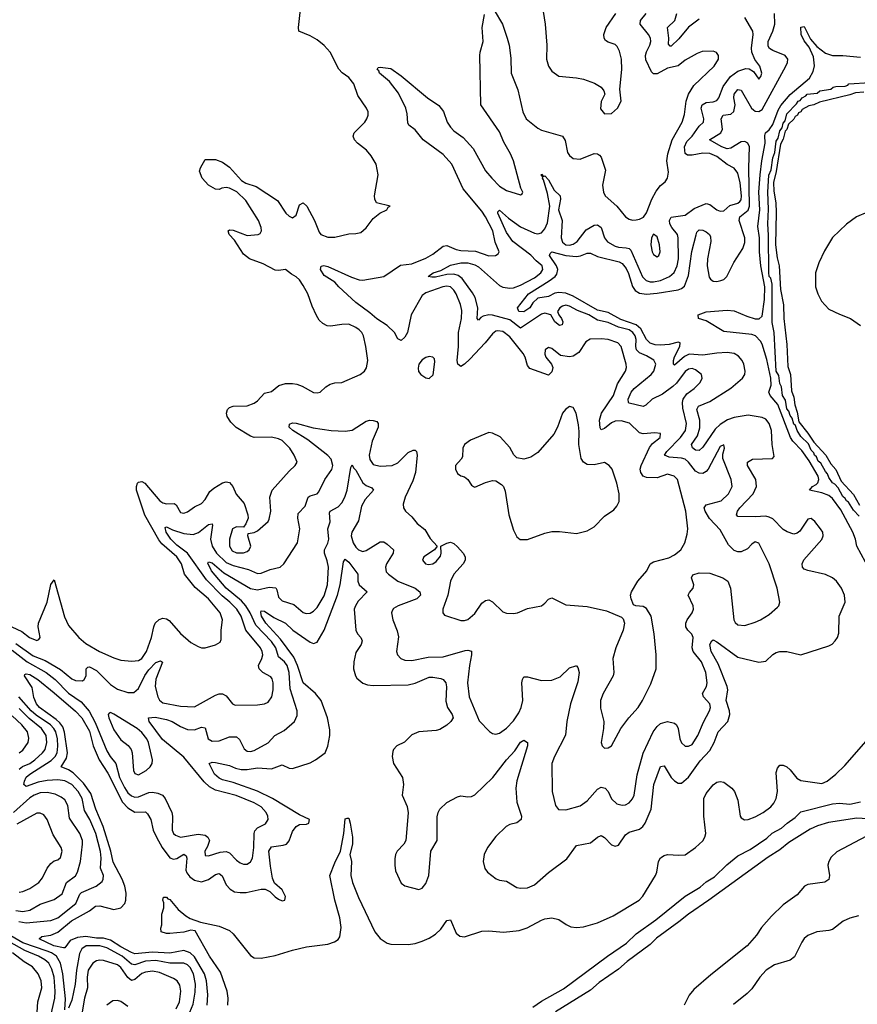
# Model space of a CAD drawing. Header units: inches. Extents: x 1682530 to 1839546, y 640742 to 791647.
# Tile 29 of 256: x 1703952 to 1708732, y 652076 to 657695. Entities that reach past the tile are written whole.
import ezdxf

# ---------------------------------------------------------------- set-up
doc = ezdxf.new("R2010")
doc.units = ezdxf.units.IN
doc.header["$MEASUREMENT"] = 0
doc.layers.add('B7605', color=7, linetype='Continuous')

msp = doc.modelspace()

# ---------------------------------------------------------------- linework, layer by layer
at = {"layer": 'B7605', "color": 5}
for points, elevation in [([(1706931.5, 657790), (1706950.2, 657670.2), (1706960.2, 657550), (1706959, 657470), (1706970.4, 657430), (1706990, 657400.5), (1707030, 657372.7), (1707130, 657364.2), (1707170, 657356), (1707232.4, 657332.4), (1707270.8, 657310), (1707286.8, 657290), (1707291.3, 657270), (1707270, 657228), (1707267.3, 657187.3), (1707290, 657158.8), (1707330, 657160.7), (1707364, 657190), (1707384, 657230), (1707378, 657298), (1707388.7, 657410), (1707386.2, 657470), (1707375.7, 657515.7), (1707361.8, 657541.8), (1707350, 657553.3), (1707310, 657566.6), (1707296, 657576), (1707286.9, 657590), (1707285.1, 657610), (1707299.3, 657650), (1707354, 657730)], 480), ([(1703907.6, 654230), (1703963.7, 654203.7), (1704008.8, 654170), (1704050, 654152.7), (1704062, 654158), (1704069.5, 654170), (1704057.6, 654230), (1704060.3, 654250), (1704109.9, 654370), (1704130, 654471), (1704150, 654498), (1704207.2, 654287.2), (1704230, 654238), (1704290, 654168.7), (1704330, 654134.5), (1704408.6, 654088.6), (1704490, 654052.6), (1704530, 654040.2), (1704593.3, 654033.3), (1704630, 654038.2), (1704650, 654049.7), (1704676.3, 654090), (1704705.1, 654170), (1704717.6, 654230), (1704726.2, 654250), (1704747.8, 654272.2), (1704770, 654278.7), (1704790, 654275.8), (1704806, 654266), (1704870, 654191.1), (1704930, 654140.3), (1704970, 654118.4), (1704990, 654110.5), (1705010, 654110.4), (1705070, 654126.4), (1705097.3, 654142.8), (1705103, 654157), (1705102, 654210), (1705109.8, 654270), (1705095.8, 654310), (1705029.9, 654390), (1704954.5, 654454.5), (1704892.5, 654530), (1704876.4, 654590), (1704850, 654628.7), (1704763.8, 654703.8), (1704745.8, 654725.8), (1704666.4, 654866.4), (1704619.2, 655010), (1704618.1, 655030), (1704625, 655050), (1704630, 655055.7), (1704650, 655059.8), (1704667.5, 655050), (1704751.3, 654950), (1704770, 654937.6), (1704790, 654932.5), (1704834.3, 654934.3), (1704846.3, 654926.3), (1704870, 654882), (1704890, 654879.6), (1704910, 654886.7), (1704950, 654914.3), (1704990, 654934), (1705010, 654957.1), (1705037.6, 655002.4), (1705059.5, 655020.5), (1705110, 655051.1), (1705130, 655058.2), (1705150, 655054.3), (1705168, 655030), (1705187.2, 654987.2), (1705233.2, 654933.2), (1705254.9, 654870), (1705256.4, 654850), (1705242.9, 654817.1), (1705230, 654799.3), (1705190, 654801.1), (1705167.7, 654790), (1705150.2, 654729.8), (1705149.5, 654690), (1705164.3, 654664.2), (1705190, 654652.3), (1705230, 654652.5), (1705250, 654659.3), (1705262.4, 654670), (1705270.7, 654690), (1705253.6, 654750), (1705256.5, 654763.5), (1705290, 654768.8), (1705310, 654777.1), (1705370, 654830.6), (1705376.2, 654843.8), (1705385.6, 654890), (1705380.7, 654970), (1705393.3, 655010), (1705490, 655118), (1705525.1, 655150), (1705536.2, 655170), (1705519.2, 655210), (1705493.3, 655250), (1705450, 655292.8), (1705430, 655302.5), (1705390, 655311.7), (1705289.9, 655309.9), (1705270, 655317.3), (1705188.1, 655368.1), (1705157.3, 655397.3), (1705136.2, 655430), (1705131.9, 655450), (1705137.7, 655470), (1705150, 655482.3), (1705170, 655490.2), (1705250, 655491.4), (1705290, 655506.5), (1705310, 655520.3), (1705350, 655563.1), (1705390, 655573.7), (1705431.9, 655608.1), (1705470, 655619.6), (1705510, 655619.6), (1705534.3, 655614.3), (1705563.6, 655603.6), (1705630, 655567.7), (1705650, 655564.9), (1705668, 655570), (1705700.1, 655599.9), (1705724.7, 655615.3), (1705750, 655622.4), (1705790, 655625.3), (1705895.1, 655670), (1705920.7, 655690), (1705932.3, 655707.8), (1705938.3, 655750), (1705928.4, 655830), (1705914.8, 655890), (1705904.4, 655910), (1705890, 655924.4), (1705870, 655939.2), (1705830, 655957.2), (1705790, 655956.4), (1705725.5, 655945.5), (1705707.7, 655947.7), (1705681.6, 655961.6), (1705661.1, 655981.1), (1705646.3, 656006.3), (1705620.8, 656060.8), (1705596.5, 656130), (1705570, 656178.3), (1705550, 656209.7), (1705530, 656227.6), (1705502.8, 656242.8), (1705470, 656269.6), (1705430, 656262.8), (1705410, 656266), (1705342.1, 656302.1), (1705264.7, 656330), (1705230, 656357.2), (1705177.7, 656437.7), (1705147.3, 656470), (1705141.2, 656490), (1705150, 656494.9), (1705170, 656493.1), (1705250, 656464.4), (1705314, 656470), (1705324.9, 656475.1), (1705332.6, 656490), (1705330.8, 656510), (1705315, 656550), (1705243.8, 656663.8), (1705192.2, 656712.2), (1705150, 656733.5), (1705130, 656736.8), (1705106.5, 656733.5), (1705090, 656725.7), (1705070, 656727.1), (1705029.6, 656750), (1704993.2, 656790), (1704979, 656830), (1704984, 656850), (1705010, 656898), (1705070, 656897.1), (1705110, 656881.6), (1705150, 656854), (1705217.3, 656777.3), (1705242.5, 656762.5), (1705302.4, 656742.4), (1705424, 656664), (1705471.7, 656590), (1705490, 656572.9), (1705510, 656564.6), (1705530, 656579.3), (1705550, 656638), (1705570, 656650.3), (1705591.4, 656631.4), (1705635.5, 656550), (1705661.8, 656481.8), (1705670.6, 656470), (1705710, 656453.1), (1705750, 656454.6), (1705830, 656473.7), (1705870, 656474.4), (1705898.9, 656481.1), (1705930, 656507.7), (1705970, 656561), (1706008, 656590), (1706048, 656610), (1706055.3, 656624.7), (1706066, 656630), (1705989, 656650), (1705979, 656670), (1705977.2, 656690), (1705998.7, 656810), (1705986.6, 656870), (1705959, 656919), (1705931.6, 656950), (1705879.7, 656990), (1705863, 657010), (1705856.3, 657030), (1705861.6, 657050), (1705922, 657110), (1705933.3, 657130), (1705940.5, 657150), (1705940.7, 657170), (1705932, 657190), (1705882.9, 657262.9), (1705858.5, 657330), (1705830, 657365.7), (1705792.5, 657392.5), (1705773.6, 657413.6), (1705724.6, 657510), (1705690, 657547.1), (1705650, 657579.8), (1705610, 657603.1), (1705546, 657630), (1705543.5, 657650), (1705554, 657754)], 480), ([(1703930, 654135.2), (1704030, 654065), (1704097.5, 654037.5), (1704185.8, 653985.8), (1704250, 653933), (1704270, 653923.7), (1704310, 653922.2), (1704321.1, 653930), (1704331.6, 653950), (1704331.6, 653990), (1704340.8, 653999.2), (1704350, 654000.8), (1704390, 653980.9), (1704470, 653901.7), (1704510, 653874), (1704570, 653855.6), (1704604.2, 653855.8), (1704630, 653878.4), (1704667.5, 653952.5), (1704690, 653985), (1704730, 654025.6), (1704756.2, 654036.2), (1704767.9, 654027.9), (1704728.8, 653931.2), (1704726.1, 653890), (1704740.4, 653830), (1704751.1, 653811.1), (1704770, 653796.8), (1704870, 653777), (1704950, 653774.2), (1705070, 653839.6), (1705090, 653847.2), (1705110, 653848.5), (1705130, 653837.1), (1705166, 653790), (1705182.7, 653782.8), (1705310, 653784.2), (1705350, 653790.3), (1705370, 653800.8), (1705392.1, 653830), (1705399.2, 653870), (1705398.3, 653910), (1705393.3, 653933.3), (1705384.9, 653945), (1705339.2, 653970), (1705319.4, 653990), (1705314.8, 654010), (1705334.5, 654050), (1705339.3, 654070), (1705336.7, 654090), (1705325.8, 654110), (1705243.7, 654210), (1705215.7, 654290), (1705190.7, 654330), (1705152, 654370), (1705107.2, 654407.2), (1705018.7, 654498.7), (1704909.3, 654650), (1704850, 654695.9), (1704815.4, 654730), (1704787.9, 654770), (1704782.6, 654797.4), (1704790, 654801.3), (1704823.5, 654783.5), (1704890, 654763.4), (1704943.2, 654756.8), (1704972.1, 654767.9), (1705030, 654814.7), (1705050, 654817.6), (1705052.7, 654810), (1705041.7, 654730), (1705050, 654690.2), (1705075.4, 654650), (1705130, 654596.8), (1705170, 654579.6), (1705257.4, 654557.4), (1705310, 654535.3), (1705330, 654536.1), (1705382.5, 654557.5), (1705438.9, 654570), (1705459.8, 654590), (1705536.9, 654710), (1705550.6, 654789.4), (1705539.8, 654850), (1705542.5, 654877.5), (1705581.2, 654918.8), (1705599.3, 654970), (1705610, 654978), (1705650, 654989.4), (1705660, 655000), (1705694.4, 655070), (1705732.9, 655127.1), (1705739, 655150), (1705730, 655187.1), (1705710, 655208.5), (1705597.5, 655297.5), (1705510.9, 655350), (1705489.8, 655370), (1705492.7, 655387.3), (1705510, 655394), (1705530, 655392.4), (1705626.6, 655366.6), (1705729.2, 655350.8), (1705810, 655346), (1705850, 655352.7), (1705930, 655403.8), (1705950, 655409.3), (1705970, 655408.2), (1705990, 655401.1), (1705998, 655390), (1705997.3, 655370), (1705964.2, 655290), (1705947.5, 655210), (1705950, 655184.4), (1705970, 655156.9), (1706010, 655147.7), (1706078, 655150), (1706110, 655166.3), (1706170, 655225.5), (1706197.6, 655237.6), (1706210, 655238.7), (1706217.4, 655230), (1706221.1, 655210), (1706211.8, 655110), (1706196, 655064), (1706151.5, 654970), (1706141.1, 654930), (1706143.1, 654910), (1706154.4, 654890), (1706190, 654858.7), (1706220.4, 654820.4), (1706264.6, 654784.6), (1706294.3, 654734.3), (1706334, 654690), (1706318.8, 654670), (1706258, 654630), (1706250.4, 654610), (1706267.7, 654590), (1706285.9, 654585.9), (1706310, 654589.3), (1706330, 654602), (1706353, 654633), (1706357.4, 654650), (1706355.3, 654690), (1706390, 654708.4), (1706410, 654713.4), (1706430, 654706.4), (1706450, 654686.7), (1706483.1, 654650), (1706493.8, 654630), (1706493.8, 654610), (1706483.2, 654590), (1706430.2, 654530), (1706410.2, 654490), (1706396.3, 654410), (1706366.3, 654330), (1706366.4, 654310), (1706377.3, 654297.3), (1706470, 654266.3), (1706490, 654266), (1706510, 654271.8), (1706550, 654306.4), (1706590, 654364.2), (1706610, 654380.3), (1706630, 654383.7), (1706650, 654371.8), (1706710, 654316), (1706730, 654307.2), (1706770, 654305.3), (1706794, 654310), (1706850, 654335.3), (1706929.6, 654350.4), (1706950, 654364.9), (1706970, 654387.3), (1706990, 654394.9), (1707070, 654355.8), (1707190, 654346.7), (1707301.1, 654321.1), (1707386, 654286), (1707396, 654276), (1707404, 654250), (1707395.8, 654210), (1707354.9, 654110), (1707337.6, 654050), (1707342.4, 653970), (1707339.6, 653950), (1707282.3, 653850), (1707266.8, 653810), (1707266.4, 653766.4), (1707286, 653690), (1707284.6, 653650), (1707270.4, 653570), (1707277.3, 653550), (1707290, 653537.3), (1707310, 653539.1), (1707329.6, 653550.4), (1707383.5, 653650), (1707428.5, 653710), (1707481.2, 653770), (1707506, 653810), (1707555, 653905), (1707585.3, 653990), (1707583.8, 654070), (1707573.3, 654190), (1707555.4, 654290), (1707530, 654335.1), (1707510, 654346.6), (1707469.1, 654349.1), (1707454.6, 654354.6), (1707441.2, 654390), (1707439, 654410), (1707444, 654430), (1707479.5, 654490), (1707530.8, 654549.2), (1707551.3, 654590), (1707570, 654601.2), (1707657.1, 654622.9), (1707690, 654640.7), (1707725.7, 654670), (1707748.7, 654710), (1707761.6, 654758.4), (1707764.8, 654790), (1707754.3, 654890), (1707707.1, 655070), (1707687.3, 655090), (1707650, 655101.6), (1707590, 655080.2), (1707530, 655083.2), (1707510, 655089.9), (1707496.2, 655110), (1707493.8, 655130), (1707498.5, 655150), (1707545.8, 655254.2), (1707563.8, 655276.2), (1707606.6, 655310), (1707610, 655332.7), (1707576.3, 655336.3), (1707510, 655331.4), (1707490, 655336.5), (1707432.4, 655392.4), (1707385, 655405), (1707350, 655403.1), (1707330, 655394.8), (1707290, 655362.2), (1707270, 655354.3), (1707264.8, 655364.8), (1707262.1, 655410), (1707272.4, 655450), (1707340.4, 655550), (1707363.2, 655616.8), (1707409, 655690), (1707414.6, 655710), (1707413.3, 655730), (1707384.6, 655830), (1707366, 655850), (1707310, 655869.9), (1707270, 655874.5), (1707208.7, 655871.3), (1707182.7, 655857.3), (1707144.2, 655795.8), (1707110, 655775.7), (1707090, 655771.5), (1707039.3, 655779.3), (1706990, 655819.1), (1706970, 655825.1), (1706950.4, 655810), (1706950, 655786.8), (1706954.7, 655770), (1706987.2, 655730), (1706994.7, 655710), (1706990, 655684.7), (1706970, 655665.7), (1706863.7, 655703.7), (1706850, 655721.6), (1706836.9, 655770), (1706826.5, 655790), (1706750, 655885.9), (1706710, 655916.3), (1706681.2, 655918.8), (1706670, 655917.1), (1706650, 655903.1), (1706609.2, 655850.8), (1706521.9, 655758.1), (1706490, 655728.2), (1706470, 655716.4), (1706453.7, 655730), (1706449.9, 655750), (1706456.1, 655830), (1706456.2, 655910), (1706474.5, 655990), (1706475.3, 656035.3), (1706468.1, 656070), (1706442.5, 656130), (1706430, 656152.1), (1706410, 656169.9), (1706390, 656173.6), (1706366.7, 656170), (1706270, 656136), (1706250, 656120.4), (1706186.4, 656010), (1706165.7, 655910), (1706150, 655883.1), (1706130, 655865.1), (1706110, 655873.3), (1706090.7, 655910), (1706050, 655949.9), (1705990, 655987.1), (1705950, 656022.7), (1705870, 656082), (1705773.7, 656170), (1705750, 656197.4), (1705690, 656235.1), (1705669.8, 656270), (1705671.9, 656288.1), (1705688, 656292.1), (1705710, 656286), (1705846, 656226), (1705890, 656210.9), (1705910.6, 656209.4), (1706030, 656230.2), (1706125.8, 656294.2), (1706190, 656300.9), (1706270, 656333.9), (1706310, 656356.6), (1706370, 656402.5), (1706390, 656405.7), (1706443.6, 656383.6), (1706470, 656377.5), (1706554.4, 656374.4), (1706630, 656348), (1706668, 656350), (1706682, 656358), (1706689.3, 656370.7), (1706665.9, 656425.9), (1706651.7, 656490), (1706611.5, 656570), (1706590, 656603), (1706483.7, 656730), (1706418.6, 656870), (1706370, 656926.4), (1706254.8, 657010), (1706210, 657067.3), (1706172.6, 657092.6), (1706166.7, 657106.7), (1706163, 657157), (1706155.4, 657190), (1706114.9, 657274.9), (1706061.9, 657341.9), (1706006.6, 657390), (1706002.4, 657402.4), (1705993.2, 657410), (1705998, 657422), (1706010, 657424), (1706070, 657415.8), (1706130, 657375.3), (1706279.5, 657250), (1706344.4, 657204.5), (1706371.1, 657171.1), (1706392.7, 657110), (1706410, 657081.1), (1706430, 657060.3), (1706483.4, 657023.4), (1706540.1, 656960.1), (1706610, 656832.2), (1706646.3, 656790), (1706690, 656745), (1706730, 656719.6), (1706810, 656696), (1706819.3, 656700.7), (1706824, 656710), (1706812.9, 656732.9), (1706770.5, 656890), (1706752.9, 656930), (1706716.2, 656996.2), (1706690, 657056), (1706583.6, 657210), (1706578.3, 657490), (1706579.7, 657510), (1706596.9, 657570), (1706592.1, 657650), (1706605.4, 657725.4)], 460), ([(1705022.2, 652070), (1705025.7, 652130), (1705018.6, 652210), (1705007.7, 652250), (1704950, 652346.8), (1704925.2, 652370), (1704890, 652381.9), (1704810, 652366.8), (1704710, 652374), (1704610, 652364.3), (1704590, 652370.5), (1704530, 652403.6), (1704470, 652442.2), (1704430, 652453.9), (1704390, 652453.8), (1704330, 652462.8), (1704282.2, 652457.8), (1704241.1, 652438.9), (1704210, 652397.4), (1704202.9, 652397.1), (1704147.6, 652410), (1704063.1, 652450), (1704078.2, 652461.8), (1704130, 652469.5), (1704170, 652486.7), (1704247.4, 652552.6), (1704350.5, 652609.5), (1704384.7, 652635.3), (1704410, 652637), (1704490, 652617.3), (1704530, 652625.8), (1704553, 652650), (1704558.2, 652670), (1704559.1, 652710), (1704552.3, 652750), (1704537.6, 652790), (1704486.4, 652886.4), (1704471.9, 652950), (1704429.7, 653090), (1704387.1, 653190), (1704357.9, 653277.9), (1704317, 653337), (1704257.5, 653397.5), (1704230, 653414.7), (1704188.2, 653430), (1704219.6, 653480.4), (1704225.7, 653510), (1704208.7, 653628.7), (1704198.4, 653658.4), (1704182.1, 653682.1), (1704161.1, 653701.1), (1704065.9, 653770), (1704047.9, 653790), (1704034, 653826), (1704024, 653884), (1703980.5, 653950), (1703982.3, 653957.8), (1703990, 653962.4), (1704010, 653957), (1704055.3, 653930), (1704150, 653854.1), (1704270, 653747.9), (1704306.5, 653710), (1704350, 653634.8), (1704371.5, 653550), (1704405.8, 653470), (1704454.5, 653394.5), (1704539.4, 653230), (1704570, 653197.1), (1704610, 653173), (1704670, 653174), (1704682.6, 653162.6), (1704700.6, 653130), (1704714, 653070), (1704732.4, 653030), (1704765.9, 652970), (1704810, 652911.3), (1704830, 652903.9), (1704850, 652908.2), (1704890, 652931.7), (1704903.1, 652923.1), (1704906.1, 652910), (1704901.4, 652841.4), (1704905.5, 652825.5), (1704922.9, 652802.9), (1704950, 652784.2), (1704990, 652775), (1705030, 652787.4), (1705070, 652816.1), (1705090, 652822.7), (1705108.4, 652808.3), (1705130, 652756.9), (1705153.4, 652733.4), (1705178.4, 652718.4), (1705210, 652712.8), (1705245.6, 652714.4), (1705330, 652732.1), (1705352.5, 652732.5), (1705379, 652719), (1705410, 652688.2), (1705430, 652676.3), (1705450, 652666), (1705466, 652670), (1705469.2, 652690), (1705450, 652729.2), (1705407.3, 652767.2), (1705395.4, 652795.4), (1705383.1, 652863.1), (1705375, 652950), (1705390, 652973.4), (1705456.7, 652983.3), (1705474.3, 652990), (1705491.1, 653008.9), (1705510, 653062.4), (1705530, 653090.3), (1705550, 653101.1), (1705590, 653104.2), (1705602.7, 653110), (1705606, 653130), (1705550, 653156.1), (1705394.6, 653250), (1705310, 653292.9), (1705170, 653340.8), (1705110, 653355.9), (1705090, 653365.8), (1705063.4, 653390), (1705034, 653450), (1705050, 653458.5), (1705070, 653455.8), (1705150, 653437.6), (1705183.2, 653423.2), (1705216.1, 653416.1), (1705250, 653416.2), (1705310, 653425.1), (1705390, 653419.8), (1705450, 653442.2), (1705490, 653423.5), (1705510, 653421.7), (1705610, 653454.3), (1705640.5, 653470), (1705695.8, 653510), (1705711.8, 653548.2), (1705722.5, 653610), (1705722.6, 653642.6), (1705709.4, 653710), (1705672.8, 653810), (1705641.4, 653850), (1705570, 653909.9), (1705537.5, 654010), (1705516.1, 654056.1), (1705440.1, 654160.1), (1705356.9, 654250), (1705332.8, 654290), (1705328.2, 654311.8), (1705330, 654320.7), (1705350, 654319), (1705403.3, 654283.3), (1705470, 654250.1), (1705511.5, 654210), (1705610, 654141.7), (1705630, 654134.6), (1705650, 654142.7), (1705690.3, 654210), (1705766.7, 654410), (1705780.5, 654470), (1705799.8, 654600.3), (1705810, 654615.3), (1705830, 654599.2), (1705882, 654530), (1705882.8, 654490), (1705889.6, 654469.6), (1705935.3, 654430), (1705883.6, 654376.4), (1705867.9, 654350), (1705862.1, 654330), (1705870.1, 654210.1), (1705880.2, 654190), (1705898.3, 654170), (1705906.7, 654150), (1705901.8, 654130), (1705870, 654083.6), (1705858.5, 654030), (1705857.7, 653990), (1705868.1, 653950), (1705876.2, 653936.2), (1705910, 653907.5), (1705938, 653898), (1705970, 653894.7), (1706170, 653899), (1706210, 653908.9), (1706290, 653942), (1706310, 653942.9), (1706355, 653935), (1706368.9, 653928.9), (1706384.5, 653910), (1706387.8, 653887.8), (1706385.2, 653805.2), (1706394.7, 653770), (1706421.3, 653730), (1706426, 653710), (1706413, 653690), (1706390.5, 653669.5), (1706350, 653644), (1706330, 653638.2), (1706230, 653630.9), (1706190, 653613), (1706149.1, 653570.9), (1706104.6, 653550), (1706085.8, 653530), (1706081.7, 653518.3), (1706077.6, 653490), (1706085.5, 653450), (1706136.2, 653370), (1706142.4, 653330), (1706134.9, 653270), (1706163.6, 653203.6), (1706169.2, 653169.2), (1706156.9, 653010), (1706144.6, 652990), (1706107.4, 652950), (1706097.7, 652930), (1706093.8, 652906.2), (1706092.7, 652870), (1706097.7, 652837.7), (1706130, 652767.2), (1706150, 652751.7), (1706230, 652730.6), (1706250, 652739.3), (1706270, 652766), (1706287.7, 652810), (1706298.2, 652950), (1706335.1, 653010), (1706335, 653145), (1706339.8, 653170), (1706349.9, 653190.1), (1706390, 653227.8), (1706450, 653259.5), (1706470, 653265.7), (1706510, 653259.5), (1706530, 653261.3), (1706550, 653271.8), (1706653, 653370), (1706729.9, 653470), (1706777.7, 653522.3), (1706810, 653572), (1706830, 653584), (1706850, 653570.7), (1706851.1, 653550), (1706789.2, 653350.8), (1706783.9, 653310), (1706789, 653230), (1706816.5, 653150), (1706813.8, 653130), (1706790, 653112), (1706750, 653101.5), (1706728, 653090), (1706670, 653032.9), (1706622.6, 652970), (1706603.6, 652930), (1706597.5, 652890), (1706607, 652850), (1706622.4, 652830), (1706671.9, 652791.9), (1706690, 652784.4), (1706730, 652777.6), (1706790, 652742.6), (1706810, 652737.7), (1706850, 652739.8), (1706890, 652757.7), (1706970, 652828.5), (1707074.3, 652905.7), (1707130, 652981.1), (1707210, 652996.5), (1707250, 653029), (1707270, 653038.3), (1707290, 653028), (1707330, 652985.8), (1707350, 652977.3), (1707370, 652984), (1707410, 653043.6), (1707430, 653057.1), (1707490, 653075.9), (1707509.3, 653090.7), (1707521.5, 653110), (1707555.4, 653190), (1707570.5, 653330), (1707610, 653433.1), (1707630, 653436.5), (1707669.6, 653369.6), (1707690, 653350.2), (1707710, 653337.3), (1707730, 653338.2), (1707770, 653372.7), (1707835.3, 653464.6), (1707890, 653523.5), (1707915.8, 653570), (1707937.9, 653630), (1707993.2, 653690), (1708005, 653730), (1708003.9, 653750), (1707984.9, 653810), (1707993, 653870), (1707990.7, 653890), (1707938.7, 654018.7), (1707899.4, 654090), (1707891.8, 654128.2), (1707901.6, 654150), (1707910, 654156.5), (1707930, 654145), (1708050, 654056.1), (1708170, 654027.6), (1708210, 654033.7), (1708250, 654071.7), (1708270, 654083.6), (1708290, 654088.9), (1708330, 654088.4), (1708410, 654070.5), (1708570, 654122.4), (1708588.3, 654131.7), (1708607, 654150), (1708619.5, 654170), (1708626.5, 654193.5), (1708629.8, 654290), (1708663.8, 654370), (1708658.9, 654410), (1708641.4, 654450), (1708614, 654490), (1708591.6, 654510), (1708550, 654529.2), (1708450, 654551.2), (1708430, 654559.4), (1708419.4, 654570), (1708418, 654590), (1708427.6, 654612.5), (1708530, 654728), (1708538.4, 654750), (1708535.1, 654770), (1708522.4, 654790), (1708490, 654831.2), (1708470, 654847.8), (1708450, 654844.2), (1708404.8, 654775.2), (1708390, 654764.4), (1708370, 654759.8), (1708331.3, 654771.3), (1708310, 654784.8), (1708250, 654845.6), (1708230, 654856.8), (1708210, 654861.9), (1708150, 654857.8), (1708050, 654860.5), (1708042.3, 654870), (1708049.2, 654890), (1708062.9, 654910), (1708138.7, 654990), (1708157.6, 655030), (1708152.8, 655070), (1708106, 655150), (1708105.8, 655170), (1708133.9, 655186.1), (1708248, 655190), (1708258.2, 655201.8), (1708246.8, 655270), (1708243.2, 655350), (1708230, 655390.8), (1708210, 655415.7), (1708190, 655424.5), (1708110, 655438.8), (1708030, 655424.2), (1707991.1, 655411.1), (1707950, 655384.5), (1707921.3, 655358.7), (1707850, 655255.8), (1707830, 655236), (1707810, 655238.9), (1707791.8, 655251.8), (1707785.6, 655270), (1707820.8, 655319.2), (1707833.5, 655366.5), (1707833.7, 655410), (1707817.6, 655470), (1707825.7, 655490), (1707890, 655515.6), (1708010, 655592.7), (1708076.5, 655650), (1708089.9, 655670), (1708093.1, 655690), (1708084.3, 655730), (1708074.5, 655750), (1708054.1, 655774.1), (1708029.1, 655789.2), (1707990, 655795.4), (1707930, 655792.7), (1707850, 655780.2), (1707773.8, 655786.2), (1707747, 655773), (1707690, 655722.7), (1707683.8, 655730), (1707684.4, 655750), (1707690, 655771.2), (1707719.5, 655830), (1707722.4, 655850), (1707710, 655854), (1707658.7, 655841.3), (1707610, 655837.6), (1707579.8, 655839.8), (1707550, 655849.6), (1707529.1, 655869.1), (1707496.3, 655930), (1707470, 655953.2), (1707383.4, 655983.4), (1707310, 656023.1), (1707250, 656036.4), (1707110, 656116.9), (1707070, 656133.4), (1707030, 656138.2), (1707006.6, 656133.4), (1706970, 656115.2), (1706910, 656105.4), (1706880.7, 656079.3), (1706862.9, 656050), (1706830, 656027.6), (1706800.5, 656030), (1706793.3, 656050), (1706855.8, 656130), (1706974.9, 656205.1), (1707008.5, 656230), (1707017.4, 656242.6), (1707022.8, 656270), (1707015.9, 656290), (1706975.9, 656350), (1706979.6, 656360.4), (1706990, 656369.3), (1707070, 656350), (1707130, 656344.2), (1707153.2, 656346.8), (1707190, 656362.8), (1707210, 656361.9), (1707250, 656342.7), (1707372.9, 656312.9), (1707390, 656303.6), (1707414.2, 656274.2), (1707427.1, 656247.1), (1707450, 656172.9), (1707464.9, 656150), (1707490, 656134.3), (1707530, 656128.3), (1707590, 656133.6), (1707710, 656154.3), (1707730, 656160.7), (1707745.7, 656174.3), (1707770, 656235.3), (1707788, 656372), (1707812.2, 656467.8), (1707817.1, 656482.9), (1707830, 656495.4), (1707850, 656493.7), (1707870, 656485.1), (1707889.3, 656470), (1707895, 656455), (1707896.3, 656430), (1707877.2, 656330), (1707875.5, 656290), (1707886.5, 656226.5), (1707894, 656214), (1707910, 656202.3), (1707930, 656200.9), (1707954.1, 656205.9), (1707970, 656213), (1707987.6, 656230), (1708027.6, 656310), (1708079.9, 656390), (1708090, 656423.8), (1708089.9, 656450), (1708057.8, 656550), (1708061.7, 656570), (1708110, 656608.2), (1708116.5, 656630), (1708112.5, 656850), (1708117.1, 656970), (1708106.8, 656990), (1708090, 656999.5), (1708070, 656997.8), (1708010, 656961.5), (1707990, 656958), (1707958.5, 656970), (1707888.3, 657010), (1707953.8, 657050), (1707962.7, 657070), (1707955.1, 657130), (1707967.1, 657150), (1708010, 657155.6), (1708028.4, 657171.6), (1708035.5, 657210), (1708028.1, 657250), (1708029.5, 657270), (1708050, 657295.9), (1708070, 657292.5), (1708129.1, 657190), (1708140.1, 657180.1), (1708150, 657172.6), (1708170, 657170.9), (1708190, 657181.7), (1708325.5, 657430), (1708335, 657450), (1708335.8, 657470), (1708321.5, 657490), (1708250, 657518.7), (1708231.4, 657530), (1708223.7, 657543.7), (1708224.2, 657570), (1708250.3, 657630), (1708262.2, 657670), (1708259.7, 657730)], 420), ([(1706659.5, 657750), (1706707.1, 657670), (1706734.9, 657590), (1706745.2, 657550), (1706754.9, 657474.9), (1706757.5, 657390), (1706795.2, 657295.2), (1706823.2, 657170), (1706842.4, 657130), (1706910, 657075.2), (1706930, 657064.5), (1707050.2, 657030.2), (1707066.1, 657006.1), (1707077.8, 656937.8), (1707090, 656919.3), (1707110, 656903.7), (1707150, 656899.6), (1707230, 656931), (1707250, 656930.2), (1707261.7, 656921.7), (1707271.1, 656910), (1707295.5, 656835.5), (1707278.6, 656750), (1707283.6, 656710), (1707293.4, 656690), (1707359.6, 656630), (1707410, 656570.3), (1707430, 656556.5), (1707450, 656551.3), (1707470, 656553.2), (1707490, 656556.9), (1707511.4, 656568.6), (1707530, 656593.7), (1707559.9, 656670), (1707583.7, 656716.3), (1707610, 656748), (1707636.9, 656770), (1707649.8, 656790.2), (1707655.3, 656824.7), (1707646.4, 656890), (1707650.9, 656930), (1707675.7, 657010), (1707732.9, 657110), (1707745.5, 657154.5), (1707755, 657230), (1707769.1, 657270.9), (1707799.9, 657320.1), (1707915.8, 657430), (1707939.7, 657470), (1707940.5, 657490), (1707928.2, 657508.2), (1707910, 657515.8), (1707847.3, 657512.7), (1707818.2, 657501.8), (1707750, 657464), (1707710, 657431.7), (1707650, 657418.6), (1707590, 657385.6), (1707570, 657386.5), (1707558.4, 657398.4), (1707525.3, 657465.3), (1707522.9, 657490), (1707528.8, 657511.2), (1707549.1, 657550), (1707555, 657570), (1707552.8, 657590), (1707541.6, 657610), (1707492.5, 657670), (1707495, 657690), (1707528.1, 657730)], 460), ([(1707830, 657698.5), (1707768.4, 657651.6), (1707713.3, 657586.7), (1707670, 657544.5), (1707664.5, 657544.5), (1707655.4, 657555.4), (1707656.9, 657590), (1707648.4, 657650), (1707690.8, 657690), (1707702.2, 657730)], 440), ([(1703910, 654095.9), (1703995.3, 654030), (1704103.9, 653970), (1704154.7, 653930), (1704230, 653852.1), (1704302.6, 653802.6), (1704348.9, 653748.9), (1704383.7, 653683.7), (1704450, 653522), (1704468.1, 653490), (1704501.6, 653450), (1704522.9, 653370), (1704550, 653313.4), (1704570, 653282.7), (1704590, 653265.1), (1704610, 653258.6), (1704630, 653258.8), (1704690, 653284), (1704710, 653285.7), (1704740.7, 653280.7), (1704767.2, 653270), (1704783.2, 653250), (1704820.2, 653170), (1704824, 653150), (1704823.2, 653070), (1704830.2, 653050.2), (1704840.9, 653040.9), (1704870, 653028.7), (1704970, 653047.2), (1705010, 653041.3), (1705026, 653030), (1705034.7, 653010), (1705023.5, 652976.5), (1705008.8, 652950), (1705010, 652924.4), (1705030, 652922.2), (1705095.8, 652944.2), (1705130, 652948.4), (1705150, 652940.2), (1705190, 652897.7), (1705210, 652883.2), (1705230, 652875.5), (1705250, 652875), (1705270, 652887.8), (1705280.6, 652910), (1705289.3, 652970), (1705289.9, 653050), (1705295, 653065), (1705310, 653082.2), (1705354.7, 653105.3), (1705370.6, 653129.4), (1705368.2, 653150), (1705358.8, 653170), (1705330, 653201.9), (1705290, 653225.6), (1705187.8, 653267.8), (1705070, 653297.6), (1705036.5, 653316.5), (1705005.5, 653345.5), (1704890, 653485.2), (1704767.6, 653587.6), (1704690.8, 653690), (1704687.3, 653710), (1704726.4, 653713.6), (1704790, 653701.8), (1704822, 653690), (1704870, 653660.6), (1704910, 653643.9), (1704950, 653642.9), (1704990, 653657.1), (1705010, 653653.4), (1705028.8, 653590), (1705050, 653577.7), (1705090, 653579), (1705150, 653601.6), (1705190, 653601.5), (1705206.3, 653586.3), (1705232.9, 653532.9), (1705250, 653520.8), (1705270, 653517.8), (1705290, 653523.4), (1705370, 653568.3), (1705408.4, 653610), (1705461, 653639), (1705521.1, 653690), (1705535.9, 653724.1), (1705536.4, 653750), (1705495.9, 653875.9), (1705490.6, 653970), (1705478.6, 654010), (1705464.3, 654030), (1705430, 654059.5), (1705413.2, 654110), (1705390, 654147.2), (1705299.4, 654239.4), (1705267.1, 654310), (1705243.4, 654350), (1705217.5, 654377.5), (1705131.3, 654450), (1705047.4, 654550), (1705025.9, 654594.1), (1705030, 654600.3), (1705050, 654595.5), (1705118.2, 654538.2), (1705270, 654448.2), (1705310, 654441.9), (1705375.5, 654455.5), (1705413.4, 654453.3), (1705420.6, 654440.6), (1705430, 654399.6), (1705450, 654378.7), (1705516.5, 654356.5), (1705570, 654312), (1705586.3, 654306.3), (1705610, 654307.7), (1705630, 654319.7), (1705650, 654341.1), (1705690, 654407.5), (1705709, 654470), (1705714.5, 654570), (1705707.3, 654607.3), (1705691.6, 654650), (1705691.1, 654670), (1705711.5, 654708.4), (1705717.1, 654730), (1705710.4, 654790), (1705724.7, 654830), (1705720.2, 654879.8), (1705723.5, 654890), (1705770, 654914), (1705790, 654938), (1705807, 654970), (1705822, 655010), (1705841.4, 655138.6), (1705850, 655155.5), (1705857.1, 655137.1), (1705870, 655124), (1705911.4, 655051.4), (1705930, 655036.4), (1705962.6, 655022.6), (1705971.5, 655010), (1705923.9, 654956.1), (1705902.1, 654917.9), (1705885.1, 654834.9), (1705847.2, 654770), (1705844.6, 654750), (1705854.8, 654710), (1705870, 654684.7), (1705886.2, 654670), (1705910, 654660.2), (1705930, 654665.8), (1706010, 654715.1), (1706030, 654715.4), (1706050, 654702.7), (1706086, 654670), (1706083.9, 654650), (1706046, 654590), (1706039.4, 654570), (1706044.1, 654544.2), (1706056.5, 654530), (1706110.1, 654490.1), (1706209, 654450), (1706235.6, 654430), (1706239.1, 654410), (1706219, 654390), (1706112.4, 654350), (1706085.6, 654334.4), (1706077.7, 654322.2), (1706074.6, 654310), (1706080.9, 654270), (1706106.3, 654206.3), (1706113.6, 654173.6), (1706102.2, 654090), (1706109.1, 654070), (1706127.4, 654050), (1706150, 654039.3), (1706190, 654037.1), (1706283.7, 654056.3), (1706370, 654059.1), (1706494.2, 654094.2), (1706510, 654096.3), (1706530, 654090.3), (1706531.4, 654070), (1706519.3, 654010), (1706508.3, 653910), (1706517, 653830), (1706574, 653694), (1706632.7, 653632.7), (1706650, 653621.3), (1706670, 653618), (1706690, 653623.6), (1706730, 653651.6), (1706770, 653692.8), (1706801.6, 653738.4), (1706814.3, 653770), (1706823.2, 653810), (1706817.3, 653910), (1706820.9, 653930), (1706830, 653943.7), (1706850, 653945.5), (1706930, 653924.2), (1706990, 653924.7), (1707036.3, 653943.7), (1707090, 653995.3), (1707126.8, 654006.8), (1707130, 654006.8), (1707138, 653998), (1707144.4, 653970), (1707136.7, 653916.7), (1707095.4, 653790), (1707075.6, 653690), (1707067.5, 653612.5), (1707005, 653490), (1706989.2, 653450), (1706990.2, 653290), (1707009.4, 653209.4), (1707027.5, 653187.5), (1707070, 653185.4), (1707150, 653208.3), (1707190, 653237.2), (1707250, 653304.4), (1707270, 653314.7), (1707294, 653310), (1707310, 653290.4), (1707330, 653248.7), (1707360.4, 653220.4), (1707390, 653212.3), (1707410, 653214.4), (1707430, 653224.7), (1707450, 653247.6), (1707459.1, 653270), (1707475.5, 653384.5), (1707510.4, 653509.6), (1707568.4, 653631.6), (1707590, 653661.8), (1707610, 653678.8), (1707650, 653689.3), (1707690, 653680.8), (1707701.5, 653670), (1707710.2, 653650.2), (1707718.8, 653590), (1707730, 653567), (1707750, 653549.1), (1707770, 653548.1), (1707790, 653559), (1707822.6, 653610), (1707854.4, 653685.6), (1707889, 653750), (1707894.4, 653770), (1707891.8, 653790), (1707855.3, 653830), (1707848.5, 653850), (1707871.7, 653890), (1707875.9, 653910), (1707867.3, 653970), (1707843.7, 654030), (1707795.2, 654090), (1707790.5, 654110), (1707796.1, 654170), (1707787.9, 654187.9), (1707765, 654210), (1707754.5, 654230), (1707754.5, 654250), (1707762, 654270), (1707789.8, 654310), (1707797.4, 654330), (1707795.5, 654350), (1707767.7, 654410), (1707774.7, 654425.3), (1707795.8, 654450), (1707799.1, 654470), (1707786.6, 654510), (1707793.9, 654526.1), (1707830, 654537.4), (1707890, 654536.8), (1707965.3, 654510), (1707993.2, 654490), (1708009.5, 654450), (1708028.1, 654270), (1708035.3, 654255.3), (1708050, 654241.1), (1708090, 654237.8), (1708150, 654255.8), (1708179.6, 654270), (1708230, 654300.3), (1708277.3, 654342.8), (1708284.5, 654350), (1708289.6, 654370), (1708275.1, 654450), (1708229.8, 654589.8), (1708170, 654707), (1708150, 654715.4), (1708130, 654701.6), (1708105.4, 654674.6), (1708070, 654658.2), (1708050, 654658.6), (1708030, 654666.3), (1707998.2, 654698.2), (1707950, 654782.8), (1707889, 654849), (1707863.6, 654890), (1707859.1, 654910), (1707870, 654925.8), (1707955.6, 654950), (1707997.4, 654990), (1708017.4, 655030), (1708012.1, 655070), (1707965.4, 655190), (1707964.7, 655215.3), (1707974.3, 655250), (1707970, 655268.7), (1707950, 655259.5), (1707881, 655130), (1707870, 655116.8), (1707850, 655105.2), (1707830, 655106.4), (1707810, 655118), (1707769.6, 655169.6), (1707750, 655186), (1707730, 655191.9), (1707658.2, 655198.2), (1707632, 655210), (1707645, 655230), (1707722.9, 655310), (1707752.6, 655350), (1707758.5, 655390), (1707737.5, 655477.5), (1707735.5, 655510), (1707739.5, 655530), (1707760.1, 655559.9), (1707802.4, 655590), (1707836, 655624), (1707846.4, 655650), (1707843.1, 655670), (1707810, 655697.3), (1707790, 655704.9), (1707770, 655701.1), (1707750, 655686.7), (1707699.9, 655620.1), (1707678.8, 655601.2), (1707621.3, 655558.7), (1707561.1, 655530), (1707525.3, 655494.7), (1707510, 655487.5), (1707430, 655507.4), (1707426.2, 655510), (1707424.5, 655530), (1707442.6, 655570), (1707459.5, 655590), (1707556.1, 655670), (1707570.5, 655690), (1707583.5, 655730), (1707572, 655752), (1707530, 655777.5), (1707490, 655793.4), (1707472.5, 655810), (1707467.7, 655830), (1707469.6, 655870), (1707464.4, 655890), (1707452, 655910), (1707430, 655925.1), (1707370, 655940.8), (1707310, 655966.4), (1707250, 655980.3), (1707200.9, 656010), (1707134.8, 656034.8), (1707090, 656060.1), (1707070, 656065.3), (1707050, 656060.6), (1707035.2, 656050), (1707022, 656030), (1707028.4, 656010), (1707043.8, 655990), (1707051.9, 655970), (1707047.3, 655952.7), (1707032, 655950), (1707005.6, 655970), (1706982.6, 656010), (1706950, 656020.5), (1706930, 656014.7), (1706810, 655934.4), (1706750, 655981.5), (1706650.9, 656009.1), (1706630.1, 656009.9), (1706597.7, 656002.3), (1706584.1, 655995.9), (1706570, 655979.6), (1706563.9, 655990), (1706566.5, 656050), (1706551.3, 656110), (1706536.8, 656136.8), (1706477.5, 656217.5), (1706454.7, 656234.7), (1706430, 656242.9), (1706390, 656241.8), (1706326.1, 656226.1), (1706304.8, 656224.8), (1706283.7, 656230), (1706312, 656250), (1706356, 656264), (1706410, 656294.8), (1706470, 656307.3), (1706510, 656307.1), (1706550, 656295.9), (1706570, 656284.7), (1706690, 656177.3), (1706710, 656167.8), (1706750, 656162), (1706770, 656164.8), (1706810, 656180.3), (1706890, 656222), (1706927.1, 656250), (1706938.1, 656270), (1706934.5, 656290), (1706899.2, 656319.2), (1706870, 656351), (1706766.2, 656430), (1706730, 656481.4), (1706680.7, 656590), (1706681.1, 656598.9), (1706690, 656608.5), (1706742.3, 656562.3), (1706810, 656513.2), (1706890, 656476.1), (1706910, 656473.6), (1706930, 656478.6), (1706950, 656500.7), (1706964.9, 656535.1), (1706977.9, 656630), (1706964.1, 656704.1), (1706941.8, 656781.8), (1706935.6, 656790), (1706938.6, 656798.6), (1706930, 656804), (1706930, 656813), (1706941.1, 656801.1), (1706950, 656803.1), (1706970, 656780.3), (1707003, 656722.9), (1707035.9, 656690), (1707038.9, 656670), (1707028.1, 656610), (1707048.9, 656550), (1707041.6, 656450), (1707050, 656425), (1707070, 656409.7), (1707090, 656408.5), (1707110, 656413.8), (1707133.2, 656430), (1707184.4, 656495.7), (1707230, 656522.7), (1707250, 656524.3), (1707270, 656509.1), (1707289.6, 656449.6), (1707307.7, 656427.7), (1707350, 656402.9), (1707370, 656396.6), (1707413.8, 656393.8), (1707430, 656389.4), (1707439.4, 656379.4), (1707507.3, 656227.2), (1707527.4, 656207.4), (1707550, 656199.4), (1707570, 656198.8), (1707610, 656207.2), (1707661.1, 656230), (1707686.9, 656253.1), (1707705.1, 656290), (1707712.8, 656330), (1707711, 656450), (1707706, 656470), (1707673.9, 656510), (1707663.4, 656530), (1707660.2, 656550), (1707670, 656567.4), (1707750, 656578.9), (1707802.1, 656617.9), (1707870, 656646.3), (1707890, 656640.2), (1707930, 656609.1), (1707950, 656601.5), (1707970, 656604.6), (1708005.6, 656634.4), (1708050, 656647.3), (1708062.9, 656657.1), (1708070, 656667.6), (1708072.1, 656690), (1708064.3, 656764.3), (1708050, 656819.7), (1708030, 656848.7), (1707990, 656867.8), (1707930, 656913.8), (1707890, 656932.4), (1707850, 656933.6), (1707790, 656921.2), (1707762.6, 656922.6), (1707750.9, 656930.9), (1707747, 656970), (1707760, 657000), (1707790.3, 657030), (1707830, 657087.1), (1707854.5, 657110), (1707856.7, 657130), (1707841.3, 657190), (1707846.6, 657210), (1707870, 657222.9), (1707910, 657226.8), (1707930, 657234.2), (1707941.3, 657250), (1707966.7, 657313.3), (1708008.7, 657371.3), (1708050, 657401.4), (1708096.9, 657416.9), (1708115.5, 657415.5), (1708139.8, 657399.8), (1708170, 657354.8), (1708182.7, 657370), (1708187.3, 657390), (1708176.4, 657430), (1708147.7, 657467.7), (1708130.4, 657510), (1708128.2, 657531.8), (1708138.2, 657610), (1708136.4, 657630), (1708090, 657708)], 440), ([(1708778.8, 654598.8), (1708730.6, 654690), (1708722.8, 654730), (1708707.5, 654770), (1708637.6, 654897.6), (1708590, 654962.3), (1708570, 654979.4), (1708530, 654994.7), (1708459.7, 655010), (1708476.8, 655030), (1708498.1, 655041.9), (1708507.5, 655052.5), (1708512.7, 655070), (1708508.4, 655090), (1708457.8, 655177.8), (1708415.8, 655235.8), (1708364.3, 655290), (1708350.9, 655310), (1708278.4, 655498.4), (1708235.6, 655550), (1708228.4, 655570), (1708241.7, 655610), (1708238.1, 655650), (1708216.2, 655756.2), (1708190, 655843.8), (1708180.7, 655860.7), (1708151, 655890), (1708130, 655898.8), (1707970, 655916.4), (1707870, 655977.1), (1707826, 655990), (1707824.8, 656010), (1707870, 656027.1), (1707990, 656037.2), (1708030, 656033.6), (1708102.5, 656002.5), (1708150, 655988.7), (1708172.6, 655987.4), (1708190, 656003.7), (1708202.3, 656097.7), (1708203.9, 656170), (1708181.2, 656290), (1708174.8, 656370), (1708174.6, 656450), (1708164.5, 656515.5), (1708176.9, 656610), (1708171.3, 656710), (1708177.5, 656810), (1708187.1, 656890), (1708206.4, 656990), (1708204.9, 657035.1), (1708209.3, 657050), (1708230, 657065.8), (1708250, 657097.4), (1708280.8, 657179.2), (1708295.5, 657204.5), (1708350, 657268.8), (1708459.4, 657360.6), (1708480.8, 657399.2), (1708488, 657432), (1708482.9, 657482.9), (1708458.1, 657538.1), (1708430, 657574.2), (1708411.4, 657610), (1708410, 657653.4), (1708430, 657656.3), (1708464.9, 657584.9), (1708501.6, 657541.6), (1708550, 657504.2), (1708590, 657490.1), (1708650, 657490.1), (1708750, 657481.5)], 380), ([(1708742.2, 654862.2), (1708710, 654896.3), (1708681.8, 654941.8), (1708670, 654949), (1708662.7, 654962.7), (1708650, 654973), (1708623.7, 655023.7), (1708604, 655044), (1708590, 655051.6), (1708570, 655082), (1708562.7, 655102.7), (1708550, 655115.8), (1708523.4, 655163.4), (1708510, 655174.7), (1708499.3, 655199.3), (1708487.8, 655210), (1708483.9, 655223.9), (1708470, 655238.3), (1708454.1, 655274.1), (1708410, 655316.3), (1708390, 655349.7), (1708379.6, 655379.6), (1708370, 655387.6), (1708360.9, 655420.9), (1708350, 655436.9), (1708341.8, 655461.8), (1708330, 655475.1), (1708323.3, 655523.3), (1708306, 655550), (1708299.9, 655599.9), (1708290, 655618.9), (1708284, 655664), (1708269.9, 655690.1), (1708258.5, 655910), (1708246.1, 655966.1), (1708246, 656186), (1708239.5, 656219.5), (1708230, 656229.7), (1708227.6, 656252.4), (1708226.2, 656466.2), (1708221, 656530), (1708225.6, 656614.4), (1708222, 656710), (1708228.2, 656808.2), (1708241.4, 656838.6), (1708250, 656906), (1708262.5, 656937.5), (1708270, 657002.8), (1708281.1, 657018.9), (1708290, 657060.5), (1708302.9, 657077.1), (1708310, 657105.5), (1708321.3, 657118.7), (1708330, 657158.4), (1708385.7, 657214.3), (1708395.1, 657230), (1708405.8, 657234.2), (1708418.4, 657250), (1708439.3, 657260.7), (1708446.3, 657270), (1708503.3, 657276.7), (1708518.4, 657290), (1708581.3, 657298.7), (1708595.1, 657310), (1708610, 657314), (1708663.5, 657316.5), (1708677.7, 657322.3), (1708683.7, 657330), (1708804.2, 657335.8)], 360), ([(1708770, 657282.4), (1708722, 657278), (1708690, 657265.7), (1708516.3, 657223.7), (1708484.7, 657210), (1708455.6, 657204.4), (1708418.3, 657181.7), (1708410.3, 657170), (1708396, 657164), (1708390.2, 657150), (1708377.4, 657142.6), (1708370, 657128), (1708340.7, 657099.3), (1708330, 657069.4), (1708321.5, 657058.5), (1708310, 657014), (1708294.4, 656985.6), (1708270, 656828.7), (1708254.8, 656765.2), (1708256.1, 656716.1), (1708268, 656650), (1708270, 656594), (1708266.4, 656410), (1708275.5, 656335.5), (1708286.4, 656290), (1708294.6, 656154.6), (1708311.7, 656068.3), (1708312.5, 655990), (1708330, 655842), (1708335.5, 655715.5), (1708350.7, 655670), (1708357.4, 655577.4), (1708370, 655541), (1708376.1, 655496.1), (1708390, 655456), (1708399.6, 655399.6), (1708450, 655336), (1708483.5, 655283.5), (1708553.6, 655210), (1708581.1, 655161.1), (1708610, 655128), (1708640.8, 655060.8), (1708710, 654986), (1708745.3, 654925.3)], 360), ([(1708790, 656597.2), (1708728.7, 656570), (1708670, 656528.7), (1708590, 656452.2), (1708544.6, 656375.4), (1708512, 656308), (1708493.1, 656250), (1708494.2, 656170), (1708507.2, 656130), (1708527.8, 656087.8), (1708570, 656043.1), (1708630, 656014), (1708694, 655990), (1708750.5, 655950)], 380), ([(1703947.5, 652547.5), (1703990, 652540.9), (1704130, 652553.7), (1704170, 652569.2), (1704273.6, 652650), (1704296.2, 652703.7), (1704305.5, 652714.5), (1704389.6, 652750), (1704423, 652777), (1704429.7, 652790), (1704429.8, 652810), (1704413.5, 652853.5), (1704417.7, 652910), (1704413, 652947), (1704387.6, 653050), (1704352.1, 653130), (1704321.9, 653181.9), (1704309.1, 653250), (1704286.5, 653290), (1704250, 653329.5), (1704210, 653351.7), (1704170, 653355.9), (1704110, 653352.1), (1704057.2, 653342.8), (1703990, 653319.6), (1703976.2, 653330), (1703979.5, 653350), (1703990, 653372.4), (1704010.5, 653390), (1704132.4, 653467.6), (1704154.5, 653490), (1704165.8, 653510), (1704171, 653549), (1704167.5, 653590), (1704158.2, 653630), (1704147, 653650), (1704128, 653670), (1704046, 653726), (1704018.7, 653750), (1703947.2, 653830)], 440), ([(1703950, 653418.2), (1703967.6, 653432.4), (1704010, 653449.1), (1704038.6, 653470), (1704083.4, 653510), (1704097.3, 653530), (1704108.2, 653570), (1704102.7, 653610), (1704076.4, 653650), (1704006.9, 653706.9), (1703950, 653764.4)], 460), ([(1703949.8, 653510), (1703970, 653526.6), (1704000.2, 653570), (1704005.1, 653594.9), (1703996.6, 653630), (1703964.8, 653670), (1703910, 653722.1)], 480), ([(1705140.6, 652070), (1705142.2, 652110), (1705136.1, 652150), (1705098.5, 652258.5), (1705035.1, 652350), (1704954.2, 652494.2), (1704930, 652499.1), (1704890, 652486.8), (1704810, 652478.9), (1704790, 652479.8), (1704759.5, 652490), (1704757, 652510), (1704762.9, 652530), (1704764.5, 652590), (1704774.2, 652625.8), (1704774.7, 652654.7), (1704769.6, 652670), (1704773.6, 652686.4), (1704790, 652688), (1704798, 652678), (1704810, 652673.2), (1704857.5, 652617.5), (1704901, 652581), (1704926.2, 652566.2), (1704983.5, 652543.5), (1705090, 652521.5), (1705150, 652496.1), (1705170, 652478.5), (1705270, 652354.2), (1705290, 652341.6), (1705330, 652339.8), (1705410, 652353.8), (1705510, 652384.4), (1705590, 652403), (1705710, 652419.3), (1705748.7, 652431.3), (1705770, 652445.5), (1705779.4, 652460.6), (1705786.8, 652513.2), (1705780.1, 652570), (1705751.4, 652670), (1705723, 652810), (1705750, 652883.1), (1705783, 652950), (1705802, 653050), (1705810, 653134), (1705822, 653138), (1705830, 653137.3), (1705838, 653110), (1705851.3, 653030), (1705851.3, 652990), (1705836.8, 652930), (1705846.6, 652890), (1705842.9, 652810), (1705851.2, 652770), (1705885.7, 652685.7), (1705979.8, 652490), (1706010, 652451.8), (1706050, 652424.4), (1706070, 652418.7), (1706170, 652416.9), (1706210, 652422.5), (1706250, 652436), (1706290, 652453.2), (1706324.9, 652475.1), (1706355.2, 652504.8), (1706390, 652554), (1706410, 652557.1), (1706442.5, 652482.5), (1706464.8, 652464.8), (1706490, 652460.2), (1706590, 652492.8), (1706630, 652495), (1706712.5, 652487.5), (1706803.1, 652496.9), (1706847.9, 652512.1), (1706930, 652556.5), (1706950, 652563.7), (1706988.3, 652568.3), (1707030, 652560.5), (1707070.3, 652530.3), (1707097.2, 652517.2), (1707130, 652513.7), (1707170, 652517.6), (1707250, 652541.2), (1707338.9, 652581.2), (1707488.2, 652670), (1707507.9, 652692.1), (1707580.3, 652810), (1707588.1, 652830), (1707597.2, 652890), (1707610, 652911.3), (1707630, 652924.7), (1707650, 652931), (1707714.1, 652925.9), (1707750, 652929.3), (1707809.7, 652970), (1707850, 653007.8), (1707863.1, 653030), (1707867.7, 653050), (1707855.8, 653150), (1707857.3, 653250), (1707870, 653278.5), (1707910, 653327.4), (1707930, 653343.1), (1707950, 653347), (1707970, 653343.1), (1708017.1, 653310), (1708032, 653290), (1708050, 653241), (1708063.7, 653150), (1708070, 653140.5), (1708089, 653129), (1708110, 653130.3), (1708150, 653144.9), (1708195.6, 653170), (1708238.3, 653201.7), (1708257, 653223), (1708269, 653251), (1708276.2, 653290), (1708270, 653398), (1708276.8, 653423.2), (1708290, 653441.3), (1708310, 653440.3), (1708330, 653430.2), (1708350, 653413.2), (1708386.7, 653366.7), (1708410, 653353.2), (1708530, 653336.2), (1708560.5, 653350), (1708610.5, 653389.5), (1708661.7, 653438.3), (1708783.1, 653576.9)], 380), ([(1703930, 652611.9), (1703970, 652605), (1704010, 652612), (1704070, 652646.2), (1704150, 652674.5), (1704194.4, 652705.6), (1704219.5, 652770), (1704270, 652808.7), (1704282.8, 652830), (1704299.4, 652890), (1704311.2, 652988.8), (1704309.9, 653010), (1704296.1, 653050), (1704237.5, 653137.5), (1704227.1, 653210), (1704210, 653241.8), (1704190, 653258.4), (1704154.2, 653274.2), (1704110, 653283.8), (1704070, 653282.2), (1704034.3, 653270), (1704010, 653254.4), (1703916.3, 653170)], 460), ([(1706880.3, 652059.7), (1706930, 652093.6), (1707055.9, 652164.1), (1707306.8, 652350), (1707415.1, 652424.9), (1707470, 652478.2), (1707582.7, 652557.2), (1707750, 652692.3), (1707835, 652745), (1707870, 652775.5), (1707917.6, 652802.4), (1707988.5, 652871.5), (1708050, 652922.9), (1708121.2, 652958.8), (1708215.7, 653024.3), (1708246.8, 653053.2), (1708299.6, 653080.4), (1708332.5, 653110), (1708378.5, 653141.5), (1708410, 653174.5), (1708590, 653218.9), (1708630, 653223.1), (1708690, 653218.3), (1708750, 653231.1)], 360), ([(1703950, 652715.2), (1703970, 652718.9), (1704010, 652736.6), (1704060.7, 652770), (1704082.7, 652797.3), (1704110, 652853.4), (1704130, 652879.6), (1704150, 652894), (1704170, 652900.9), (1704185.7, 652914.3), (1704194.5, 652950), (1704190, 652971.2), (1704142.6, 653042.6), (1704110, 653129.7), (1704090, 653157.2), (1704070, 653167.1), (1704050, 653166.6), (1703936.2, 653103.8)], 480), ([(1708790, 653135), (1708730, 653138.8), (1708567.7, 653112.3), (1708505.6, 653094.4), (1708464.2, 653075.8), (1708341.4, 652998.6), (1708290, 652957.5), (1708224, 652916), (1707885.6, 652670), (1707769.2, 652590.8), (1707714.6, 652545.4), (1707586.3, 652453.7), (1707550, 652417), (1707419.3, 652320.7), (1707370, 652275.7), (1707259.6, 652200.4), (1707210, 652155.5), (1707010, 652031.7)], 360), ([(1708784.4, 653035.6), (1708614.8, 652945.2), (1708583.9, 652916.1), (1708570.2, 652890), (1708565, 652870), (1708572.9, 652810), (1708570, 652787.6), (1708546.7, 652773.3), (1708450, 652759.3), (1708430.2, 652749.8), (1708390, 652700.4), (1708310, 652643.1), (1708242.2, 652577.8), (1708185.8, 652514.2), (1708156.5, 652470), (1708104.6, 652410), (1707896.3, 652243.7), (1707799.8, 652160.2), (1707772.1, 652127.9), (1707743.8, 652070)], 380), ([(1708738.6, 652581.4), (1708690, 652567.9), (1708651.6, 652550), (1708590, 652502.4), (1708570, 652496.5), (1708502, 652490), (1708450, 652468.7), (1708430, 652450.8), (1708415.9, 652430), (1708373.5, 652346.5), (1708350, 652327.3), (1708259, 652301), (1708211.6, 652270), (1708175.7, 652230), (1708130, 652163.1), (1708103.5, 652136.5), (1708025.3, 652074.7)], 420), ([(1704210, 652044.5), (1704213.9, 652106.1), (1704199.1, 652250), (1704184.9, 652310), (1704161.9, 652350), (1704133.3, 652370), (1704110, 652379.5), (1703970, 652425.6), (1703879.2, 652479.2)], 440), ([(1704106.7, 651910), (1704152.1, 652110), (1704154.8, 652150), (1704148.4, 652230), (1704136.6, 652276.6), (1704118, 652310), (1704095.8, 652330), (1704060.5, 652350), (1703982.1, 652382.1), (1703890, 652434.8)], 460), ([(1704923.1, 652030), (1704942.8, 652077.2), (1704954.2, 652145.8), (1704955.5, 652190), (1704944.4, 652250), (1704925.6, 652285.6), (1704910, 652301.4), (1704890, 652310.3), (1704810, 652310.8), (1704730, 652325.6), (1704670, 652322.4), (1704610, 652301.2), (1704590, 652304.2), (1704537, 652350), (1704450, 652398.3), (1704410, 652409.3), (1704330.9, 652409.1), (1704307.1, 652392.9), (1704294.1, 652365.9), (1704275.7, 652270), (1704269, 652190), (1704250, 652098.3), (1704230, 652053.7)], 440), ([(1704051.2, 652030), (1704056.1, 652090), (1704079.1, 652170), (1704075.4, 652210), (1704058.3, 652250), (1704026.2, 652290), (1703978.4, 652318.4), (1703912.3, 652370)], 480), ([(1704845, 652050), (1704864.5, 652090), (1704871.3, 652150), (1704865.5, 652185.5), (1704850.7, 652210), (1704830, 652222.8), (1704750, 652257.5), (1704710, 652264.8), (1704670, 652259.3), (1704650, 652251.5), (1704610, 652217.7), (1704590, 652211.1), (1704570, 652229.1), (1704530, 652285.1), (1704510, 652300.1), (1704430, 652325.3), (1704410, 652327.5), (1704390, 652323), (1704369.5, 652310), (1704343.6, 652270), (1704337.3, 652230), (1704338.8, 652170), (1704321.4, 652110), (1704308.2, 652031.8)], 460), ([(1704570, 652063), (1704530, 652091.1), (1704510, 652097.4), (1704484.8, 652095.2), (1704449, 652070)], 480)]:
    msp.add_lwpolyline(points, dxfattribs=dict(at, elevation=elevation))
for points, elevation in [([(1707570, 656471.6), (1707558.7, 656450), (1707554.6, 656410), (1707562.7, 656370), (1707570, 656355.5), (1707590, 656342.4), (1707599.5, 656350), (1707607.6, 656370), (1707603.5, 656410), (1707590, 656456.2)], 460), ([(1706290, 655772.3), (1706270, 655766.6), (1706250, 655754), (1706230.5, 655730), (1706225.7, 655705.7), (1706227.7, 655687.7), (1706240.7, 655670), (1706270, 655650.7), (1706290, 655647.7), (1706311.1, 655668.9), (1706322, 655742), (1706318.7, 655758.7), (1706310, 655769.2)], 480), ([(1707090, 655487), (1707066.4, 655470), (1707050, 655449.3), (1707022.4, 655370), (1707000.8, 655330), (1706910, 655224.2), (1706870, 655198.7), (1706830, 655187.6), (1706790, 655195.1), (1706771.5, 655211.5), (1706750, 655253.2), (1706694.5, 655314.5), (1706650, 655336), (1706630, 655339.3), (1706524.6, 655295.4), (1706490.7, 655270), (1706481.6, 655250), (1706479, 655201), (1706472.5, 655187.5), (1706438.8, 655150), (1706438.8, 655130), (1706450, 655104.7), (1706470, 655091.3), (1706490, 655086), (1706510, 655071), (1706530, 655038), (1706542, 655030), (1706550, 655027.3), (1706610, 655054), (1706650, 655064.9), (1706670, 655063), (1706702.3, 655042.3), (1706712.7, 655030), (1706723.7, 655003.7), (1706743.1, 654870), (1706770, 654781), (1706790, 654742.8), (1706808.4, 654728.4), (1706850, 654728.4), (1706950, 654764.9), (1706990, 654774), (1707033.8, 654773.8), (1707130, 654762.4), (1707190, 654777.6), (1707230, 654800.3), (1707290, 654861.3), (1707342.7, 654897.3), (1707360.8, 654919.2), (1707374.1, 654945.8), (1707373.7, 654990), (1707359.7, 655050), (1707333, 655130), (1707317, 655150), (1707290, 655167), (1707230, 655154.5), (1707190, 655156.8), (1707169.9, 655169.9), (1707156.8, 655190), (1707143.2, 655270), (1707145.7, 655345.7), (1707142, 655382), (1707127.6, 655450), (1707110, 655482.7)], 480), ([(1704470, 653740.4), (1704462.2, 653737.8), (1704457, 653730), (1704460.2, 653710), (1704490, 653641.3), (1704530, 653585.4), (1704572, 653552), (1704588, 653530), (1704594.1, 653510), (1704602, 653410), (1704610, 653393.4), (1704630, 653386.2), (1704674.2, 653410), (1704696.4, 653430), (1704708.5, 653450), (1704709.8, 653470), (1704687.1, 653570), (1704677.9, 653590), (1704650, 653627.7), (1704622.6, 653650), (1704490, 653732.1)], 460)]:
    msp.add_lwpolyline(points, close=True, dxfattribs=dict(at, elevation=elevation))

doc.saveas('drawing.dxf')
